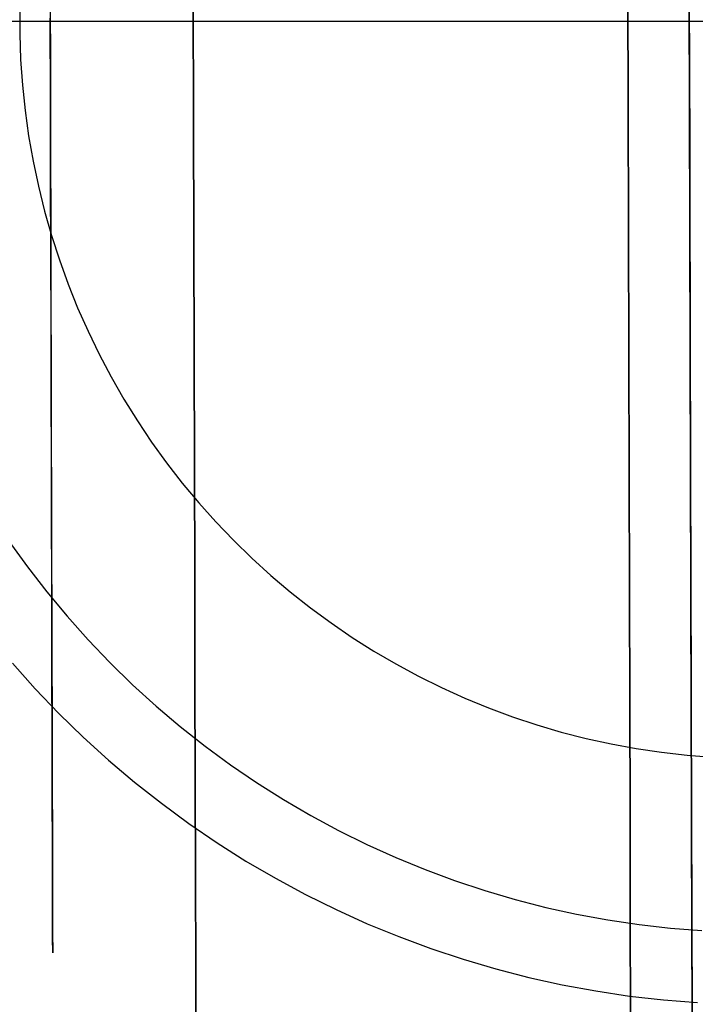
# Model space of a CAD drawing. Header units: millimetres. Extents: x -232 to 233, y -198 to 267.
# Tile 61 of 80: x -6 to -0.5, y 200 to 208.01. Entities that reach past the tile are written whole.
import ezdxf

# ---------------------------------------------------------------- set-up
doc = ezdxf.new("R2010")
doc.units = ezdxf.units.MM
doc.layers.add('Volume$Volume', color=7, linetype='Continuous', true_color=0x000000)

msp = doc.modelspace()

# ---------------------------------------------------------------- linework, layer by layer
at = {"layer": 'Volume$Volume'}
for p, q in [((-0.5234, 196.9574, 80.5502), (-0.5826, 219.2394, 80.5502)), ((-0.5234, 196.9574, 79.5502), (-0.5826, 219.2394, 79.5502)), ((-0.5234, 196.9574, 80.5502), (-0.5826, 219.2394, 80.5502)), ((-0.5234, 196.9574, 79.5502), (-0.5826, 219.2394, 79.5502)), ((-0.5509, 207.3334, 70.7732), (-0.5538, 208.3957, 71.5254)), ((-0.5538, 208.3957, 9.575), (-0.5509, 207.3334, 10.3273)), ((-0.5509, 207.3334, 70.7732), (-0.5538, 208.3957, 71.5254)), ((-0.5538, 208.3957, 9.575), (-0.5509, 207.3334, 10.3273)), ((-1.0509, 207.3321, 70.7732), (-1.0538, 208.3944, 71.5254)), ((-1.0538, 208.3944, 9.575), (-1.0509, 207.3321, 10.3273)), ((-1.0509, 207.3321, 70.7732), (-1.0538, 208.3944, 71.5254)), ((-1.0538, 208.3944, 9.575), (-1.0509, 207.3321, 10.3273)), ((-5.7522, 208.2821, 20.6519), (-5.7504, 207.6043, 21.401)), ((-5.7522, 208.2821, 20.6519), (-5.7504, 207.6043, 21.401)), ((-0.5535, 208.2959, 20.6519), (-0.5517, 207.6181, 21.401)), ((-0.5535, 208.2959, 20.6519), (-0.5517, 207.6181, 21.401)), ((-4.5861, 207.1945, 68.835), (-4.5888, 208.1896, 69.5929)), ((-4.5888, 208.1896, 11.5075), (-4.5861, 207.1945, 12.2654)), ((-4.5861, 207.1945, 68.835), (-4.5888, 208.1896, 69.5929)), ((-4.5888, 208.1896, 11.5075), (-4.5861, 207.1945, 12.2654)), ((-5.9991, 208.1041, 568.0502), (-5.9991, 207.8959, 568.0502)), ((-8, 208, 80.5502), (8, 208, 80.5502)), ((-6, 208, 568.0502), (6, 208, 568.0502)), ((-5.7497, 207.3565, 59.4121), (-5.7515, 208.0245, 60.17)), ((-5.7497, 207.3565, 59.4121), (-5.7515, 208.0245, 60.17)), ((-0.551, 207.3703, 59.4121), (-0.5528, 208.0383, 60.17)), ((-0.551, 207.3703, 59.4121), (-0.5528, 208.0383, 60.17)), ((-5.9991, 207.8959, 568.0502), (-5.9919, 207.6877, 568.0502)), ((-5.9919, 207.6877, 568.0502), (-5.9774, 207.4799, 568.0502)), ((-5.7504, 207.6043, 21.401), (-5.7487, 206.9529, 22.1731)), ((-5.7504, 207.6043, 21.401), (-5.7487, 206.9529, 22.1731)), ((-0.5517, 207.6181, 21.401), (-0.55, 206.9667, 22.1731)), ((-0.5517, 207.6181, 21.401), (-0.55, 206.9667, 22.1731)), ((-5.9774, 207.4799, 568.0502), (-5.9558, 207.2728, 568.0502)), ((-5.748, 206.7153, 58.6316), (-5.7497, 207.3565, 59.4121)), ((-5.748, 206.7153, 58.6316), (-5.7497, 207.3565, 59.4121)), ((-0.5493, 206.7291, 58.6316), (-0.551, 207.3703, 59.4121)), ((-0.5493, 206.7291, 58.6316), (-0.551, 207.3703, 59.4121)), ((-1.0482, 206.2965, 69.9845), (-1.0509, 207.3321, 70.7732)), ((-1.0509, 207.3321, 10.3273), (-1.0482, 206.2965, 11.1159)), ((-1.0482, 206.2965, 69.9845), (-1.0509, 207.3321, 70.7732)), ((-1.0509, 207.3321, 10.3273), (-1.0482, 206.2965, 11.1159)), ((-0.5482, 206.2979, 69.9845), (-0.5509, 207.3334, 70.7732)), ((-0.5509, 207.3334, 10.3273), (-0.5482, 206.2979, 11.1159)), ((-0.5482, 206.2979, 69.9845), (-0.5509, 207.3334, 70.7732)), ((-0.5509, 207.3334, 10.3273), (-0.5482, 206.2979, 11.1159)), ((-5.9558, 207.2728, 568.0502), (-5.9269, 207.0665, 568.0502)), ((-4.5836, 206.2263, 68.043), (-4.5861, 207.1945, 68.835)), ((-4.5861, 207.1945, 12.2654), (-4.5836, 206.2263, 13.0574)), ((-4.5836, 206.2263, 68.043), (-4.5861, 207.1945, 68.835)), ((-4.5861, 207.1945, 12.2654), (-4.5836, 206.2263, 13.0574)), ((-5.9269, 207.0665, 568.0502), (-5.891, 206.8614, 568.0502)), ((-5.7487, 206.9529, 22.1731), (-5.747, 206.3287, 22.9674)), ((-5.7487, 206.9529, 22.1731), (-5.747, 206.3287, 22.9674)), ((-0.55, 206.9667, 22.1731), (-0.5483, 206.3425, 22.9674)), ((-0.55, 206.9667, 22.1731), (-0.5483, 206.3425, 22.9674)), ((-5.891, 206.8614, 568.0502), (-5.8479, 206.6576, 568.0502)), ((-5.7464, 206.1014, 57.8292), (-5.748, 206.7153, 58.6316)), ((-5.7464, 206.1014, 57.8292), (-5.748, 206.7153, 58.6316)), ((-0.5477, 206.1153, 57.8292), (-0.5493, 206.7291, 58.6316)), ((-0.5477, 206.1153, 57.8292), (-0.5493, 206.7291, 58.6316)), ((-5.8479, 206.6576, 568.0502), (-5.7978, 206.4555, 568.0502)), ((-5.7978, 206.4555, 568.0502), (-5.7407, 206.2552, 568.0502)), ((-5.747, 206.3287, 22.9674), (-5.7454, 205.7324, 23.7828)), ((-5.747, 206.3287, 22.9674), (-5.7454, 205.7324, 23.7828)), ((-0.5483, 206.3425, 22.9674), (-0.5467, 205.7462, 23.7828)), ((-0.5483, 206.3425, 22.9674), (-0.5467, 205.7462, 23.7828)), ((-5.7407, 206.2552, 568.0502), (-5.6767, 206.057, 568.0502)), ((-1.0455, 205.289, 69.1603), (-1.0482, 206.2965, 69.9845)), ((-1.0482, 206.2965, 11.1159), (-1.0455, 205.289, 11.9401)), ((-1.0455, 205.289, 69.1603), (-1.0482, 206.2965, 69.9845)), ((-1.0482, 206.2965, 11.1159), (-1.0455, 205.289, 11.9401)), ((-0.5455, 205.2903, 69.1603), (-0.5482, 206.2979, 69.9845)), ((-0.5482, 206.2979, 11.1159), (-0.5455, 205.2903, 11.9401)), ((-0.5455, 205.2903, 69.1603), (-0.5482, 206.2979, 69.9845)), ((-0.5482, 206.2979, 11.1159), (-0.5455, 205.2903, 11.9401)), ((-4.5811, 205.2862, 67.2179), (-4.5836, 206.2263, 68.043)), ((-4.5836, 206.2263, 13.0574), (-4.5811, 205.2862, 13.8825)), ((-4.5811, 205.2862, 67.2179), (-4.5836, 206.2263, 68.043)), ((-4.5836, 206.2263, 13.0574), (-4.5811, 205.2862, 13.8825)), ((-5.7448, 205.5159, 57.0061), (-5.7464, 206.1014, 57.8292)), ((-5.7448, 205.5159, 57.0061), (-5.7464, 206.1014, 57.8292)), ((-0.5462, 205.5297, 57.0061), (-0.5477, 206.1153, 57.8292)), ((-0.5462, 205.5297, 57.0061), (-0.5477, 206.1153, 57.8292)), ((-5.6767, 206.057, 568.0502), (-5.6058, 205.8611, 568.0502)), ((-5.6058, 205.8611, 568.0502), (-5.5282, 205.6679, 568.0502)), ((-5.7454, 205.7324, 23.7828), (-5.7439, 205.1648, 24.6185)), ((-5.7454, 205.7324, 23.7828), (-5.7439, 205.1648, 24.6185)), ((-0.5467, 205.7462, 23.7828), (-0.5452, 205.1786, 24.6185)), ((-0.5467, 205.7462, 23.7828), (-0.5452, 205.1786, 24.6185)), ((-5.5282, 205.6679, 568.0502), (-5.4439, 205.4774, 568.0502)), ((-5.7434, 204.9592, 56.1631), (-5.7448, 205.5159, 57.0061)), ((-5.7434, 204.9592, 56.1631), (-5.7448, 205.5159, 57.0061)), ((-0.5447, 204.973, 56.1631), (-0.5462, 205.5297, 57.0061)), ((-0.5447, 204.973, 56.1631), (-0.5462, 205.5297, 57.0061)), ((-5.4439, 205.4774, 568.0502), (-5.3531, 205.29, 568.0502)), ((-5.3531, 205.29, 568.0502), (-5.2558, 205.1058, 568.0502)), ((-4.5786, 204.3752, 66.3607), (-4.5811, 205.2862, 67.2179)), ((-4.5811, 205.2862, 13.8825), (-4.5786, 204.3752, 14.7397)), ((-4.5786, 204.3752, 66.3607), (-4.5811, 205.2862, 67.2179)), ((-4.5811, 205.2862, 13.8825), (-4.5786, 204.3752, 14.7397)), ((-1.0429, 204.3106, 68.3017), (-1.0455, 205.289, 69.1603)), ((-1.0455, 205.289, 11.9401), (-1.0429, 204.3106, 12.7987)), ((-1.0429, 204.3106, 68.3017), (-1.0455, 205.289, 69.1603)), ((-1.0455, 205.289, 11.9401), (-1.0429, 204.3106, 12.7987)), ((-0.5429, 204.3119, 68.3017), (-0.5455, 205.2903, 69.1603)), ((-0.5455, 205.2903, 11.9401), (-0.5429, 204.3119, 12.7987)), ((-0.5429, 204.3119, 68.3017), (-0.5455, 205.2903, 69.1603)), ((-0.5455, 205.2903, 11.9401), (-0.5429, 204.3119, 12.7987)), ((-5.7439, 205.1648, 24.6185), (-5.7425, 204.6266, 25.4733)), ((-5.7439, 205.1648, 24.6185), (-5.7425, 204.6266, 25.4733)), ((-0.5452, 205.1786, 24.6185), (-0.5438, 204.6404, 25.4733)), ((-0.5452, 205.1786, 24.6185), (-0.5438, 204.6404, 25.4733)), ((-5.2558, 205.1058, 568.0502), (-5.1522, 204.9252, 568.0502)), ((-5.742, 204.4321, 55.3013), (-5.7434, 204.9592, 56.1631)), ((-5.742, 204.4321, 55.3013), (-5.7434, 204.9592, 56.1631)), ((-0.5433, 204.4459, 55.3013), (-0.5447, 204.973, 56.1631)), ((-0.5433, 204.4459, 55.3013), (-0.5447, 204.973, 56.1631)), ((-5.1522, 204.9252, 568.0502), (-5.0424, 204.7482, 568.0502)), ((-5.0424, 204.7482, 568.0502), (-4.9265, 204.5751, 568.0502)), ((-0.5438, 204.6404, 25.4733), (-0.5424, 204.1321, 26.3464)), ((-0.5438, 204.6404, 25.4733), (-0.5424, 204.1321, 26.3464)), ((-5.7425, 204.6266, 25.4733), (-5.7411, 204.1183, 26.3464)), ((-5.7425, 204.6266, 25.4733), (-5.7411, 204.1183, 26.3464)), ((-4.9265, 204.5751, 568.0502), (-4.8047, 204.4062, 568.0502)), ((-5.7406, 203.9353, 54.4217), (-5.742, 204.4321, 55.3013)), ((-5.7406, 203.9353, 54.4217), (-5.742, 204.4321, 55.3013)), ((-4.8047, 204.4062, 568.0502), (-4.677, 204.2416, 568.0502)), ((-0.542, 203.9491, 54.4217), (-0.5433, 204.4459, 55.3013)), ((-0.542, 203.9491, 54.4217), (-0.5433, 204.4459, 55.3013)), ((-4.5763, 203.4946, 65.4724), (-4.5786, 204.3752, 66.3607)), ((-4.5786, 204.3752, 14.7397), (-4.5763, 203.4946, 15.628)), ((-4.5763, 203.4946, 65.4724), (-4.5786, 204.3752, 66.3607)), ((-4.5786, 204.3752, 14.7397), (-4.5763, 203.4946, 15.628)), ((-1.0404, 203.3626, 67.4096), (-1.0429, 204.3106, 68.3017)), ((-1.0429, 204.3106, 12.7987), (-1.0404, 203.3626, 13.6908)), ((-1.0404, 203.3626, 67.4096), (-1.0429, 204.3106, 68.3017)), ((-1.0429, 204.3106, 12.7987), (-1.0404, 203.3626, 13.6908)), ((-0.5404, 203.364, 67.4096), (-0.5429, 204.3119, 68.3017)), ((-0.5429, 204.3119, 12.7987), (-0.5404, 203.364, 13.6908)), ((-0.5404, 203.364, 67.4096), (-0.5429, 204.3119, 68.3017)), ((-0.5429, 204.3119, 12.7987), (-0.5404, 203.364, 13.6908)), ((-4.677, 204.2416, 568.0502), (-4.5438, 204.0816, 568.0502)), ((-5.7411, 204.1183, 26.3464), (-5.7398, 203.6406, 27.2365)), ((-5.7411, 204.1183, 26.3464), (-5.7398, 203.6406, 27.2365)), ((-4.5438, 204.0816, 568.0502), (-4.4051, 203.9262, 568.0502)), ((-0.5424, 204.1321, 26.3464), (-0.5412, 203.6544, 27.2365)), ((-0.5424, 204.1321, 26.3464), (-0.5412, 203.6544, 27.2365)), ((-5.7394, 203.4693, 53.5254), (-5.7406, 203.9353, 54.4217)), ((-5.7394, 203.4693, 53.5254), (-5.7406, 203.9353, 54.4217)), ((-4.4051, 203.9262, 568.0502), (-4.261, 203.7758, 568.0502)), ((-0.5407, 203.4831, 53.5254), (-0.542, 203.9491, 54.4217)), ((-0.5407, 203.4831, 53.5254), (-0.542, 203.9491, 54.4217)), ((-6.0877, 203.7679, 567.4644), (-5.9371, 203.5592, 567.4644)), ((-4.261, 203.7758, 568.0502), (-4.1118, 203.6305, 568.0502)), ((-5.7398, 203.6406, 27.2365), (-5.7387, 203.1941, 28.1427)), ((-5.7398, 203.6406, 27.2365), (-5.7387, 203.1941, 28.1427)), ((-4.1118, 203.6305, 568.0502), (-3.9577, 203.4904, 568.0502)), ((-0.5412, 203.6544, 27.2365), (-0.54, 203.208, 28.1427)), ((-0.5412, 203.6544, 27.2365), (-0.54, 203.208, 28.1427)), ((-5.9371, 203.5592, 567.4644), (-5.7794, 203.3558, 567.4644)), ((-5.7382, 203.0346, 52.6135), (-5.7394, 203.4693, 53.5254)), ((-5.7382, 203.0346, 52.6135), (-5.7394, 203.4693, 53.5254)), ((-4.574, 202.6453, 64.554), (-4.5763, 203.4946, 65.4724)), ((-4.5763, 203.4946, 15.628), (-4.574, 202.6453, 16.5464)), ((-4.574, 202.6453, 64.554), (-4.5763, 203.4946, 65.4724)), ((-4.5763, 203.4946, 15.628), (-4.574, 202.6453, 16.5464)), ((-3.9577, 203.4904, 568.0502), (-3.7988, 203.3557, 568.0502)), ((-0.5396, 203.0484, 52.6135), (-0.5407, 203.4831, 53.5254)), ((-0.5396, 203.0484, 52.6135), (-0.5407, 203.4831, 53.5254)), ((-5.7794, 203.3558, 567.4644), (-5.6148, 203.158, 567.4644)), ((-3.7988, 203.3557, 568.0502), (-3.6353, 203.2267, 568.0502)), ((-1.038, 202.4462, 66.4852), (-1.0404, 203.3626, 67.4096)), ((-1.0404, 203.3626, 13.6908), (-1.038, 202.4462, 14.6152)), ((-1.038, 202.4462, 66.4852), (-1.0404, 203.3626, 67.4096)), ((-1.0404, 203.3626, 13.6908), (-1.038, 202.4462, 14.6152)), ((-0.538, 202.4475, 66.4852), (-0.5404, 203.364, 67.4096)), ((-0.5404, 203.364, 13.6908), (-0.538, 202.4475, 14.6152)), ((-0.538, 202.4475, 66.4852), (-0.5404, 203.364, 67.4096)), ((-0.5404, 203.364, 13.6908), (-0.538, 202.4475, 14.6152)), ((-5.7387, 203.1941, 28.1427), (-5.7376, 202.7794, 29.0638)), ((-5.7387, 203.1941, 28.1427), (-5.7376, 202.7794, 29.0638)), ((-3.6353, 203.2267, 568.0502), (-3.4675, 203.1034, 568.0502)), ((-0.54, 203.208, 28.1427), (-0.5389, 202.7932, 29.0638)), ((-0.54, 203.208, 28.1427), (-0.5389, 202.7932, 29.0638)), ((-5.6148, 203.158, 567.4644), (-5.4433, 202.966, 567.4644)), ((-5.7372, 202.6319, 51.687), (-5.7382, 203.0346, 52.6135)), ((-5.7372, 202.6319, 51.687), (-5.7382, 203.0346, 52.6135)), ((-3.4675, 203.1034, 568.0502), (-3.2954, 202.986, 568.0502)), ((-0.5385, 202.6457, 51.687), (-0.5396, 203.0484, 52.6135)), ((-0.5385, 202.6457, 51.687), (-0.5396, 203.0484, 52.6135)), ((-5.4433, 202.966, 567.4644), (-5.2653, 202.7802, 567.4644)), ((-3.2954, 202.986, 568.0502), (-3.1194, 202.8747, 568.0502)), ((-3.1194, 202.8747, 568.0502), (-2.9397, 202.7695, 568.0502)), ((-0.5389, 202.7932, 29.0638), (-0.5379, 202.4106, 29.9988)), ((-0.5389, 202.7932, 29.0638), (-0.5379, 202.4106, 29.9988)), ((-6.0584, 202.7754, 80.5502), (-5.8734, 202.5683, 80.5502)), ((-6.0584, 202.7754, 566.0502), (-5.8734, 202.5683, 566.0502)), ((-6.0584, 202.7754, 324.3002), (-5.8734, 202.5683, 324.3002)), ((-5.7376, 202.7794, 29.0638), (-5.7365, 202.3968, 29.9988)), ((-5.7376, 202.7794, 29.0638), (-5.7365, 202.3968, 29.9988)), ((-5.2653, 202.7802, 567.4644), (-5.081, 202.6006, 567.4644)), ((-2.9397, 202.7695, 568.0502), (-2.7564, 202.6706, 568.0502)), ((-5.7362, 202.2616, 50.7471), (-5.7372, 202.6319, 51.687)), ((-5.7362, 202.2616, 50.7471), (-5.7372, 202.6319, 51.687)), ((-4.5719, 201.8284, 63.6068), (-4.574, 202.6453, 64.554)), ((-4.574, 202.6453, 16.5464), (-4.5719, 201.8284, 17.4937)), ((-4.5719, 201.8284, 63.6068), (-4.574, 202.6453, 64.554)), ((-4.574, 202.6453, 16.5464), (-4.5719, 201.8284, 17.4937)), ((-2.7564, 202.6706, 568.0502), (-2.5697, 202.5782, 568.0502)), ((-0.5375, 202.2754, 50.7471), (-0.5385, 202.6457, 51.687)), ((-0.5375, 202.2754, 50.7471), (-0.5385, 202.6457, 51.687)), ((-5.8734, 202.5683, 80.5502), (-5.6813, 202.3677, 80.5502)), ((-5.8734, 202.5683, 566.0502), (-5.6813, 202.3677, 566.0502)), ((-5.8734, 202.5683, 324.3002), (-5.6813, 202.3677, 324.3002)), ((-5.081, 202.6006, 567.4644), (-4.8905, 202.4275, 567.4644)), ((-2.5697, 202.5782, 568.0502), (-2.38, 202.4922, 568.0502)), ((-2.38, 202.4922, 568.0502), (-2.1874, 202.4129, 568.0502)), ((-5.7365, 202.3968, 29.9988), (-5.7356, 202.047, 30.9465)), ((-5.7365, 202.3968, 29.9988), (-5.7356, 202.047, 30.9465)), ((-4.8905, 202.4275, 567.4644), (-4.6942, 202.2611, 567.4644)), ((-2.1874, 202.4129, 568.0502), (-1.9922, 202.3404, 568.0502)), ((-1.0356, 201.5624, 65.5295), (-1.038, 202.4462, 66.4852)), ((-1.038, 202.4462, 14.6152), (-1.0356, 201.5624, 15.5709)), ((-1.0356, 201.5624, 65.5295), (-1.038, 202.4462, 66.4852)), ((-1.038, 202.4462, 14.6152), (-1.0356, 201.5624, 15.5709)), ((-0.5356, 201.5637, 65.5295), (-0.538, 202.4475, 66.4852)), ((-0.538, 202.4475, 14.6152), (-0.5356, 201.5637, 15.5709)), ((-0.5356, 201.5637, 65.5295), (-0.538, 202.4475, 66.4852)), ((-0.538, 202.4475, 14.6152), (-0.5356, 201.5637, 15.5709)), ((-0.5379, 202.4106, 29.9988), (-0.5369, 202.0608, 30.9465)), ((-0.5379, 202.4106, 29.9988), (-0.5369, 202.0608, 30.9465)), ((-5.6813, 202.3677, 80.5502), (-5.4824, 202.174, 80.5502)), ((-5.6813, 202.3677, 566.0502), (-5.4824, 202.174, 566.0502)), ((-5.6813, 202.3677, 324.3002), (-5.4824, 202.174, 324.3002)), ((-1.9922, 202.3404, 568.0502), (-1.7946, 202.2747, 568.0502)), ((-5.7353, 201.9241, 49.795), (-5.7362, 202.2616, 50.7471)), ((-5.7353, 201.9241, 49.795), (-5.7362, 202.2616, 50.7471)), ((-4.6942, 202.2611, 567.4644), (-4.4922, 202.1016, 567.4644)), ((-1.7946, 202.2747, 568.0502), (-1.5948, 202.2158, 568.0502)), ((-0.5366, 201.9379, 49.795), (-0.5375, 202.2754, 50.7471)), ((-0.5366, 201.9379, 49.795), (-0.5375, 202.2754, 50.7471)), ((-5.4824, 202.174, 80.5502), (-5.2769, 201.9872, 80.5502)), ((-5.4824, 202.174, 566.0502), (-5.2769, 201.9872, 566.0502)), ((-5.4824, 202.174, 324.3002), (-5.2769, 201.9872, 324.3002)), ((-1.5948, 202.2158, 568.0502), (-1.3931, 202.164, 568.0502)), ((-1.3931, 202.164, 568.0502), (-1.1897, 202.1191, 568.0502)), ((-4.4922, 202.1016, 567.4644), (-4.2848, 201.9493, 567.4644)), ((-1.1897, 202.1191, 568.0502), (-0.9849, 202.0814, 568.0502)), ((-0.9849, 202.0814, 568.0502), (-0.7789, 202.0508, 568.0502)), ((-5.7356, 202.047, 30.9465), (-5.7348, 201.7302, 31.9058)), ((-5.7356, 202.047, 30.9465), (-5.7348, 201.7302, 31.9058)), ((-5.2769, 201.9872, 80.5502), (-5.0651, 201.8077, 80.5502)), ((-5.2769, 201.9872, 566.0502), (-5.0651, 201.8077, 566.0502)), ((-5.2769, 201.9872, 324.3002), (-5.0651, 201.8077, 324.3002)), ((-0.7789, 202.0508, 568.0502), (-0.5719, 202.0273, 568.0502)), ((-0.5719, 202.0273, 568.0502), (-0.3643, 202.0111, 568.0502)), ((-0.5369, 202.0608, 30.9465), (-0.5361, 201.744, 31.9058)), ((-0.5369, 202.0608, 30.9465), (-0.5361, 201.744, 31.9058)), ((-5.7345, 201.6199, 48.8316), (-5.7353, 201.9241, 49.795)), ((-5.7345, 201.6199, 48.8316), (-5.7353, 201.9241, 49.795)), ((-4.2848, 201.9493, 567.4644), (-4.0722, 201.8042, 567.4644)), ((-0.5358, 201.6337, 48.8316), (-0.5366, 201.9379, 49.795)), ((-0.5358, 201.6337, 48.8316), (-0.5366, 201.9379, 49.795)), ((-4.5698, 201.0448, 62.6317), (-4.5719, 201.8284, 63.6068)), ((-4.5719, 201.8284, 17.4937), (-4.5698, 201.0448, 18.4687)), ((-4.5698, 201.0448, 62.6317), (-4.5719, 201.8284, 63.6068)), ((-4.5719, 201.8284, 17.4937), (-4.5698, 201.0448, 18.4687)), ((-5.0651, 201.8077, 80.5502), (-4.8471, 201.6356, 80.5502)), ((-5.0651, 201.8077, 566.0502), (-4.8471, 201.6356, 566.0502)), ((-5.0651, 201.8077, 324.3002), (-4.8471, 201.6356, 324.3002)), ((-4.0722, 201.8042, 567.4644), (-3.8547, 201.6666, 567.4644)), ((-5.7348, 201.7302, 31.9058), (-5.734, 201.4469, 32.8754)), ((-5.7348, 201.7302, 31.9058), (-5.734, 201.4469, 32.8754)), ((-3.8547, 201.6666, 567.4644), (-3.6326, 201.5366, 567.4644)), ((-0.5361, 201.744, 31.9058), (-0.5353, 201.4607, 32.8754)), ((-0.5361, 201.744, 31.9058), (-0.5353, 201.4607, 32.8754)), ((-5.7338, 201.3493, 47.8584), (-5.7345, 201.6199, 48.8316)), ((-5.7338, 201.3493, 47.8584), (-5.7345, 201.6199, 48.8316)), ((-4.8471, 201.6356, 80.5502), (-4.6233, 201.4712, 80.5502)), ((-4.8471, 201.6356, 566.0502), (-4.6233, 201.4712, 566.0502)), ((-4.8471, 201.6356, 324.3002), (-4.6233, 201.4712, 324.3002)), ((-0.5351, 201.3631, 47.8584), (-0.5358, 201.6337, 48.8316)), ((-0.5351, 201.3631, 47.8584), (-0.5358, 201.6337, 48.8316)), ((-3.6326, 201.5366, 567.4644), (-3.4061, 201.4145, 567.4644)), ((-1.0334, 200.7123, 64.5438), (-1.0356, 201.5624, 65.5295)), ((-1.0356, 201.5624, 15.5709), (-1.0334, 200.7123, 16.5567)), ((-1.0334, 200.7123, 64.5438), (-1.0356, 201.5624, 65.5295)), ((-1.0356, 201.5624, 15.5709), (-1.0334, 200.7123, 16.5567)), ((-0.5334, 200.7136, 64.5438), (-0.5356, 201.5637, 65.5295)), ((-0.5356, 201.5637, 15.5709), (-0.5334, 200.7136, 16.5567)), ((-0.5334, 200.7136, 64.5438), (-0.5356, 201.5637, 65.5295)), ((-0.5356, 201.5637, 15.5709), (-0.5334, 200.7136, 16.5567)), ((-5.734, 201.4469, 32.8754), (-5.7334, 201.1975, 33.8544)), ((-5.734, 201.4469, 32.8754), (-5.7334, 201.1975, 33.8544)), ((-4.6233, 201.4712, 80.5502), (-4.3939, 201.3147, 80.5502)), ((-4.6233, 201.4712, 566.0502), (-4.3939, 201.3147, 566.0502)), ((-4.6233, 201.4712, 324.3002), (-4.3939, 201.3147, 324.3002)), ((-0.5353, 201.4607, 32.8754), (-0.5347, 201.2113, 33.8544)), ((-0.5353, 201.4607, 32.8754), (-0.5347, 201.2113, 33.8544)), ((-5.7331, 201.1126, 46.8763), (-5.7338, 201.3493, 47.8584)), ((-5.7331, 201.1126, 46.8763), (-5.7338, 201.3493, 47.8584)), ((-3.4061, 201.4145, 567.4644), (-3.1754, 201.3002, 567.4644)), ((-0.5345, 201.1264, 46.8763), (-0.5351, 201.3631, 47.8584)), ((-0.5345, 201.1264, 46.8763), (-0.5351, 201.3631, 47.8584)), ((-4.3939, 201.3147, 80.5502), (-4.1593, 201.1662, 80.5502)), ((-4.3939, 201.3147, 566.0502), (-4.1593, 201.1662, 566.0502)), ((-4.3939, 201.3147, 324.3002), (-4.1593, 201.1662, 324.3002)), ((-3.1754, 201.3002, 567.4644), (-2.941, 201.194, 567.4644)), ((-5.7334, 201.1975, 33.8544), (-5.7328, 200.9821, 34.8413)), ((-5.7334, 201.1975, 33.8544), (-5.7328, 200.9821, 34.8413)), ((-2.941, 201.194, 567.4644), (-2.703, 201.0961, 567.4644)), ((-0.5347, 201.2113, 33.8544), (-0.5341, 200.996, 34.8413)), ((-0.5347, 201.2113, 33.8544), (-0.5341, 200.996, 34.8413)), ((-5.7326, 200.9101, 45.8866), (-5.7331, 201.1126, 46.8763)), ((-5.7326, 200.9101, 45.8866), (-5.7331, 201.1126, 46.8763)), ((-4.1593, 201.1662, 80.5502), (-3.9196, 201.026, 80.5502)), ((-4.1593, 201.1662, 566.0502), (-3.9196, 201.026, 566.0502)), ((-4.1593, 201.1662, 324.3002), (-3.9196, 201.026, 324.3002)), ((-0.5339, 200.924, 45.8866), (-0.5345, 201.1264, 46.8763)), ((-0.5339, 200.924, 45.8866), (-0.5345, 201.1264, 46.8763)), ((-4.5678, 200.2956, 61.63), (-4.5698, 201.0448, 62.6317)), ((-4.5698, 201.0448, 18.4687), (-4.5678, 200.2956, 19.4704)), ((-4.5678, 200.2956, 61.63), (-4.5698, 201.0448, 62.6317)), ((-4.5698, 201.0448, 18.4687), (-4.5678, 200.2956, 19.4704)), ((-3.9196, 201.026, 80.5502), (-3.6752, 200.8941, 80.5502)), ((-3.9196, 201.026, 566.0502), (-3.6752, 200.8941, 566.0502)), ((-3.9196, 201.026, 324.3002), (-3.6752, 200.8941, 324.3002)), ((-2.703, 201.0961, 567.4644), (-2.4618, 201.0064, 567.4644)), ((-5.7328, 200.9821, 34.8413), (-5.7323, 200.8012, 35.8352)), ((-5.7328, 200.9821, 34.8413), (-5.7323, 200.8012, 35.8352)), ((-2.4618, 201.0064, 567.4644), (-2.2176, 200.9252, 567.4644)), ((-0.5341, 200.996, 34.8413), (-0.5336, 200.815, 35.8352)), ((-0.5341, 200.996, 34.8413), (-0.5336, 200.815, 35.8352)), ((-5.7321, 200.7422, 44.8904), (-5.7326, 200.9101, 45.8866)), ((-5.7321, 200.7422, 44.8904), (-5.7326, 200.9101, 45.8866)), ((-3.6752, 200.8941, 80.5502), (-3.4263, 200.7709, 80.5502)), ((-3.6752, 200.8941, 566.0502), (-3.4263, 200.7709, 566.0502)), ((-3.6752, 200.8941, 324.3002), (-3.4263, 200.7709, 324.3002)), ((-2.2176, 200.9252, 567.4644), (-1.9707, 200.8525, 567.4644)), ((-0.5335, 200.756, 44.8904), (-0.5339, 200.924, 45.8866)), ((-0.5335, 200.756, 44.8904), (-0.5339, 200.924, 45.8866)), ((-5.7323, 200.8012, 35.8352), (-5.7319, 200.6549, 36.8348)), ((-5.7323, 200.8012, 35.8352), (-5.7319, 200.6549, 36.8348)), ((-1.9707, 200.8525, 567.4644), (-1.7214, 200.7884, 567.4644)), ((-1.7214, 200.7884, 567.4644), (-1.4701, 200.733, 567.4644)), ((-0.5336, 200.815, 35.8352), (-0.5332, 200.6687, 36.8348)), ((-0.5336, 200.815, 35.8352), (-0.5332, 200.6687, 36.8348)), ((-5.7318, 200.6089, 43.889), (-5.7321, 200.7422, 44.8904)), ((-5.7318, 200.6089, 43.889), (-5.7321, 200.7422, 44.8904)), ((-3.4263, 200.7709, 80.5502), (-3.1734, 200.6563, 80.5502)), ((-3.4263, 200.7709, 566.0502), (-3.1734, 200.6563, 566.0502)), ((-3.4263, 200.7709, 324.3002), (-3.1734, 200.6563, 324.3002)), ((-1.4701, 200.733, 567.4644), (-1.217, 200.6864, 567.4644)), ((-1.0312, 199.8969, 63.5291), (-1.0334, 200.7123, 64.5438)), ((-1.0334, 200.7123, 16.5567), (-1.0312, 199.8969, 17.5713)), ((-1.0312, 199.8969, 63.5291), (-1.0334, 200.7123, 64.5438)), ((-1.0334, 200.7123, 16.5567), (-1.0312, 199.8969, 17.5713)), ((-0.5331, 200.6227, 43.889), (-0.5335, 200.756, 44.8904)), ((-0.5331, 200.6227, 43.889), (-0.5335, 200.756, 44.8904)), ((-0.5312, 199.8983, 63.5291), (-0.5334, 200.7136, 64.5438)), ((-0.5334, 200.7136, 16.5567), (-0.5312, 199.8983, 17.5713)), ((-0.5312, 199.8983, 63.5291), (-0.5334, 200.7136, 64.5438)), ((-0.5334, 200.7136, 16.5567), (-0.5312, 199.8983, 17.5713)), ((-5.7319, 200.6549, 36.8348), (-5.7316, 200.5433, 37.8388)), ((-5.7319, 200.6549, 36.8348), (-5.7316, 200.5433, 37.8388)), ((-3.1734, 200.6563, 80.5502), (-2.9166, 200.5506, 80.5502)), ((-3.1734, 200.6563, 566.0502), (-2.9166, 200.5506, 566.0502)), ((-3.1734, 200.6563, 324.3002), (-2.9166, 200.5506, 324.3002)), ((-1.217, 200.6864, 567.4644), (-0.9624, 200.6485, 567.4644)), ((-0.9624, 200.6485, 567.4644), (-0.7067, 200.6195, 567.4644)), ((-0.5332, 200.6687, 36.8348), (-0.5329, 200.5571, 37.8388)), ((-0.5332, 200.6687, 36.8348), (-0.5329, 200.5571, 37.8388)), ((-5.7315, 200.5104, 42.8836), (-5.7318, 200.6089, 43.889)), ((-5.7315, 200.5104, 42.8836), (-5.7318, 200.6089, 43.889)), ((-5.7316, 200.5433, 37.8388), (-5.7314, 200.4667, 38.8461)), ((-5.7316, 200.5433, 37.8388), (-5.7314, 200.4667, 38.8461)), ((-2.9166, 200.5506, 80.5502), (-2.6563, 200.4539, 80.5502)), ((-2.9166, 200.5506, 566.0502), (-2.6563, 200.4539, 566.0502)), ((-2.9166, 200.5506, 324.3002), (-2.6563, 200.4539, 324.3002)), ((-0.7067, 200.6195, 567.4644), (-0.4501, 200.5995, 567.4644)), ((-0.5329, 200.5242, 42.8836), (-0.5331, 200.6227, 43.889)), ((-0.5329, 200.5242, 42.8836), (-0.5331, 200.6227, 43.889)), ((-0.5329, 200.5571, 37.8388), (-0.5327, 200.4805, 38.8461)), ((-0.5329, 200.5571, 37.8388), (-0.5327, 200.4805, 38.8461)), ((-5.7314, 200.4469, 41.8754), (-5.7315, 200.5104, 42.8836)), ((-5.7314, 200.4469, 41.8754), (-5.7315, 200.5104, 42.8836)), ((-5.7314, 200.4667, 38.8461), (-5.7313, 200.425, 39.8554)), ((-5.7314, 200.4667, 38.8461), (-5.7313, 200.425, 39.8554)), ((-0.5327, 200.4607, 41.8754), (-0.5329, 200.5242, 42.8836)), ((-0.5327, 200.4607, 41.8754), (-0.5329, 200.5242, 42.8836)), ((-0.5327, 200.4805, 38.8461), (-0.5326, 200.4388, 39.8554)), ((-0.5327, 200.4805, 38.8461), (-0.5326, 200.4388, 39.8554)), ((-5.7313, 200.4184, 40.8656), (-5.7314, 200.4469, 41.8754)), ((-5.7313, 200.4184, 40.8656), (-5.7314, 200.4469, 41.8754)), ((-5.7313, 200.425, 39.8554), (-5.7313, 200.4184, 40.8656)), ((-5.7313, 200.425, 39.8554), (-5.7313, 200.4184, 40.8656)), ((-2.6563, 200.4539, 80.5502), (-2.3928, 200.3662, 80.5502)), ((-2.6563, 200.4539, 566.0502), (-2.3928, 200.3662, 566.0502)), ((-2.6563, 200.4539, 324.3002), (-2.3928, 200.3662, 324.3002)), ((-0.5326, 200.4322, 40.8656), (-0.5327, 200.4607, 41.8754)), ((-0.5326, 200.4322, 40.8656), (-0.5327, 200.4607, 41.8754)), ((-0.5326, 200.4388, 39.8554), (-0.5326, 200.4322, 40.8656)), ((-0.5326, 200.4388, 39.8554), (-0.5326, 200.4322, 40.8656)), ((-2.3928, 200.3662, 80.5502), (-2.1264, 200.2878, 80.5502)), ((-2.3928, 200.3662, 566.0502), (-2.1264, 200.2878, 566.0502)), ((-2.3928, 200.3662, 324.3002), (-2.1264, 200.2878, 324.3002)), ((-4.5659, 199.5816, 60.603), (-4.5678, 200.2956, 61.63)), ((-4.5678, 200.2956, 19.4704), (-4.5659, 199.5816, 20.4974)), ((-4.5659, 199.5816, 60.603), (-4.5678, 200.2956, 61.63)), ((-4.5678, 200.2956, 19.4704), (-4.5659, 199.5816, 20.4974)), ((-2.1264, 200.2878, 80.5502), (-1.8574, 200.2186, 80.5502)), ((-2.1264, 200.2878, 566.0502), (-1.8574, 200.2186, 566.0502)), ((-2.1264, 200.2878, 324.3002), (-1.8574, 200.2186, 324.3002)), ((-1.8574, 200.2186, 80.5502), (-1.5862, 200.1588, 80.5502)), ((-1.8574, 200.2186, 566.0502), (-1.5862, 200.1588, 566.0502)), ((-1.8574, 200.2186, 324.3002), (-1.5862, 200.1588, 324.3002)), ((-1.5862, 200.1588, 80.5502), (-1.3132, 200.1085, 80.5502)), ((-1.5862, 200.1588, 566.0502), (-1.3132, 200.1085, 566.0502)), ((-1.5862, 200.1588, 324.3002), (-1.3132, 200.1085, 324.3002)), ((-1.3132, 200.1085, 80.5502), (-1.0385, 200.0677, 80.5502)), ((-1.3132, 200.1085, 566.0502), (-1.0385, 200.0677, 566.0502)), ((-1.3132, 200.1085, 324.3002), (-1.0385, 200.0677, 324.3002)), ((-1.0385, 200.0677, 80.5502), (-0.7625, 200.0364, 80.5502)), ((-1.0385, 200.0677, 566.0502), (-0.7625, 200.0364, 566.0502)), ((-1.0385, 200.0677, 324.3002), (-0.7625, 200.0364, 324.3002)), ((-0.7625, 200.0364, 80.5502), (-0.4857, 200.0148, 80.5502)), ((-0.7625, 200.0364, 566.0502), (-0.4857, 200.0148, 566.0502)), ((-0.7625, 200.0364, 324.3002), (-0.4857, 200.0148, 324.3002))]:
    msp.add_line(p, q, dxfattribs=at)

doc.saveas('drawing.dxf')
